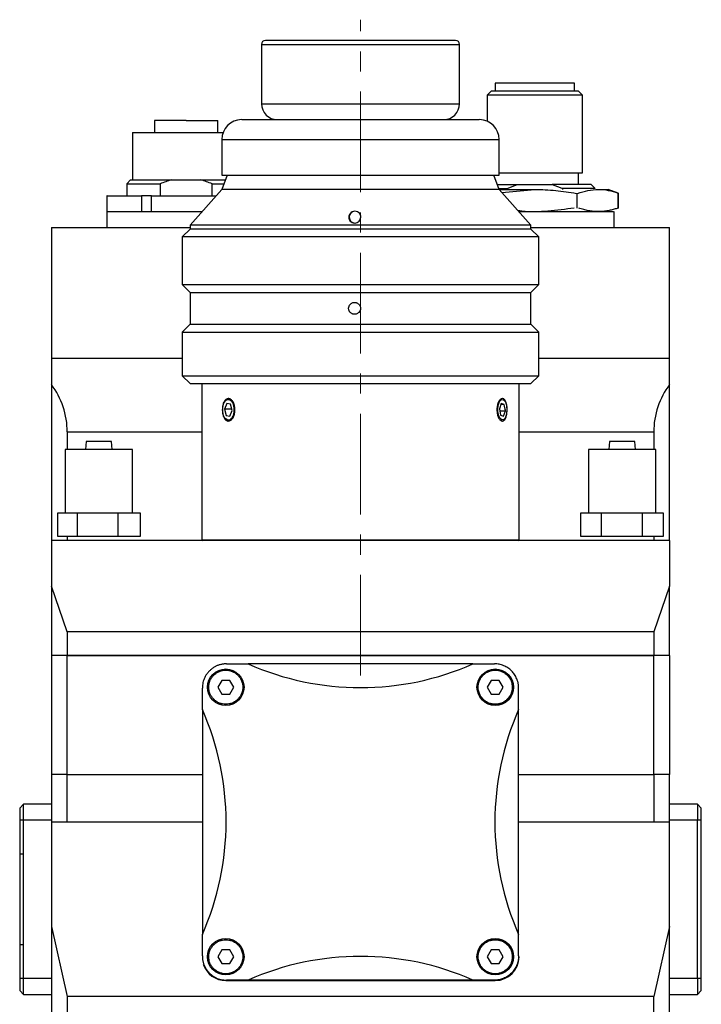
# Model space of a CAD drawing. Header units: inches. Extents: x 3.6 to 38.6, y 1.9 to 33.
# Tile 15 of 19: x 24.3 to 27.7, y 20.8 to 25.7. Entities that reach past the tile are written whole.
import ezdxf

# ---------------------------------------------------------------- set-up
doc = ezdxf.new("R2010")
doc.units = ezdxf.units.IN
doc.header["$MEASUREMENT"] = 0
doc.linetypes.add('CENTERX2', pattern=[0.8, 0.5, -0.1, 0.1, -0.1])

msp = doc.modelspace()

# ---------------------------------------------------------------- linework, layer by layer
at = {"color": 7, "linetype": 'CENTERX2', "lineweight": 18}
msp.add_line((25.9745, 22.445), (25.9745, 25.7022), dxfattribs=at)
at = {"color": 7, "linetype": 'Continuous', "lineweight": 25}
for p, q in [((25.4823, 25.5797), (25.4823, 25.2845)), ((26.4666, 25.2845), (26.4666, 25.5797)), ((26.6437, 25.3868), (26.6437, 25.3474)), ((26.8406, 25.3868), (26.6437, 25.3868)), ((27.0374, 25.3868), (26.8406, 25.3868)), ((27.0374, 25.3474), (27.0374, 25.3868)), ((26.6241, 25.3474), (26.6044, 25.3278)), ((27.0571, 25.3474), (26.6241, 25.3474)), ((27.0768, 25.3278), (27.0571, 25.3474)), ((26.6044, 25.3278), (26.6044, 25.1975)), ((27.0768, 25.3278), (26.6044, 25.3278)), ((27.0768, 24.9419), (27.0768, 25.3278)), ((24.9508, 25.2018), (24.9508, 25.1427)), ((25.1083, 25.2018), (24.9508, 25.2018)), ((25.1083, 25.2018), (25.2658, 25.2018)), ((25.2658, 25.1427), (25.2658, 25.2018)), ((24.8426, 25.1427), (24.8426, 24.9065)), ((24.8426, 25.1427), (25.2921, 25.1427)), ((25.2855, 25.1073), (25.2855, 24.9301)), ((26.6634, 24.9301), (26.6634, 25.1073)), ((26.6634, 24.9419), (27.0768, 24.9419)), ((27.0571, 24.8829), (27.0571, 24.9419)), ((24.8327, 24.9065), (24.813, 24.8868)), ((24.8327, 24.9065), (25.0353, 24.9065)), ((25.0353, 24.9065), (25.1083, 24.9065)), ((25.1083, 24.9065), (25.1813, 24.9065)), ((25.1813, 24.9065), (25.3032, 24.9065)), ((25.312, 24.9301), (25.2855, 24.8593)), ((25.2855, 24.9301), (26.6634, 24.9301)), ((26.6634, 24.8593), (26.6369, 24.9301)), ((24.813, 24.8868), (24.813, 24.8278)), ((24.813, 24.8868), (24.9796, 24.8868)), ((24.9796, 24.8868), (24.9796, 24.8278)), ((25.2855, 24.8593), (25.128, 24.6821)), ((25.237, 24.8868), (25.2958, 24.8868)), ((25.237, 24.8278), (25.237, 24.8868)), ((26.6634, 24.8593), (25.2855, 24.8593)), ((26.6546, 24.8829), (26.7539, 24.8829)), ((26.662, 24.8632), (26.7031, 24.8632)), ((26.8209, 24.6821), (26.6634, 24.8593)), ((26.6634, 24.8593), (26.8406, 24.8593)), ((26.6768, 24.8443), (26.8406, 24.8593)), ((26.7031, 24.8593), (26.7031, 24.8632)), ((26.7539, 24.8829), (26.9273, 24.8829)), ((27.1201, 24.8829), (26.9273, 24.8829)), ((27.1398, 24.8632), (26.9781, 24.8632)), ((26.9781, 24.8632), (26.9781, 24.8593)), ((27.1398, 24.8632), (27.1201, 24.8829)), ((27.156, 24.8593), (27.2048, 24.8593)), ((27.254, 24.8413), (27.2048, 24.8593)), ((24.7146, 24.8278), (24.7146, 24.749)), ((24.7156, 24.8278), (24.7146, 24.8278)), ((24.7156, 24.8278), (24.8873, 24.8278)), ((24.7156, 24.749), (24.7156, 24.8278)), ((24.8873, 24.8278), (24.8873, 24.749)), ((24.9367, 24.8278), (24.8873, 24.8278)), ((24.9367, 24.749), (24.9367, 24.8278)), ((24.9367, 24.8278), (25.2575, 24.8278)), ((27.0508, 24.7669), (27.0508, 24.8413)), ((27.2538, 24.8413), (27.2538, 24.7669)), ((27.254, 24.8413), (27.2538, 24.8413)), ((27.254, 24.7669), (27.254, 24.8413)), ((24.7146, 24.749), (24.7146, 24.6703)), ((24.7146, 24.749), (24.7156, 24.749)), ((24.7146, 24.749), (25.1875, 24.749)), ((24.8873, 24.749), (24.9367, 24.749)), ((26.7614, 24.749), (27.2308, 24.749)), ((27.2343, 24.6703), (27.2343, 24.749)), ((27.2538, 24.7669), (27.254, 24.7669)), ((24.439, 24.6703), (24.439, 24.0188)), ((24.439, 24.6703), (25.128, 24.6703)), ((25.128, 24.6624), (25.0886, 24.623)), ((25.128, 24.6821), (25.128, 24.6624)), ((26.8209, 24.6821), (25.128, 24.6821)), ((26.8209, 24.6624), (25.128, 24.6624)), ((26.8209, 24.6624), (26.8209, 24.6821)), ((26.8209, 24.6703), (27.5099, 24.6703)), ((26.8603, 24.623), (26.8209, 24.6624)), ((27.5099, 24.0188), (27.5099, 24.6703)), ((25.0886, 24.623), (25.0886, 24.3868)), ((26.8603, 24.623), (25.0886, 24.623)), ((26.8603, 24.3868), (26.8603, 24.623)), ((25.0886, 24.3868), (25.128, 24.3474)), ((25.0886, 24.3868), (26.8603, 24.3868)), ((26.8209, 24.3474), (26.8603, 24.3868)), ((25.128, 24.3474), (25.128, 24.19)), ((25.128, 24.3474), (25.9449, 24.3474)), ((25.9449, 24.3474), (26.8209, 24.3474)), ((26.8209, 24.19), (26.8209, 24.3474)), ((25.128, 24.19), (25.0886, 24.1506)), ((25.128, 24.19), (26.8209, 24.19)), ((26.8603, 24.1506), (26.8209, 24.19)), ((25.0886, 24.1506), (25.0886, 23.9341)), ((25.0886, 24.1506), (26.8603, 24.1506)), ((26.8603, 23.9341), (26.8603, 24.1506)), ((24.439, 24.0188), (24.439, 23.8909)), ((27.5099, 23.8909), (27.5099, 24.0188)), ((25.0886, 23.9341), (25.128, 23.8947)), ((25.0886, 23.9341), (26.8603, 23.9341)), ((26.8209, 23.8947), (26.8603, 23.9341)), ((24.439, 23.8909), (24.439, 23.1152)), ((25.128, 23.8947), (25.9745, 23.8947)), ((25.187, 23.8947), (25.187, 23.1191)), ((25.9745, 23.8947), (26.8209, 23.8947)), ((26.7619, 23.1191), (26.7619, 23.8947)), ((27.5099, 23.1152), (27.5099, 23.8909)), ((25.3102, 23.7959), (25.2992, 23.7683)), ((25.2992, 23.7683), (25.3068, 23.7372)), ((25.3348, 23.7683), (25.2992, 23.7683)), ((25.3289, 23.7923), (25.3102, 23.7959)), ((25.3365, 23.7612), (25.3289, 23.7923)), ((25.3402, 23.7959), (25.3444, 23.7959)), ((25.3471, 23.7896), (25.3442, 23.7824)), ((26.6736, 23.7965), (26.6641, 23.7698)), ((26.6641, 23.7698), (26.6697, 23.7381)), ((26.6886, 23.7914), (26.6718, 23.7914)), ((26.6886, 23.7914), (26.6736, 23.7965)), ((26.6905, 23.8091), (26.6886, 23.8116)), ((26.6942, 23.7597), (26.6886, 23.7914)), ((26.6922, 23.7708), (26.6927, 23.7648)), ((25.3068, 23.7372), (25.3255, 23.7337)), ((25.3255, 23.7337), (25.3365, 23.7612)), ((25.3402, 23.7337), (25.3446, 23.7337)), ((25.3504, 23.7612), (25.3458, 23.7612)), ((26.6659, 23.7597), (26.6942, 23.7597)), ((26.6697, 23.7381), (26.6847, 23.7331)), ((26.6847, 23.7331), (26.6942, 23.7597)), ((26.6886, 23.718), (26.6905, 23.7204)), ((24.5178, 23.6546), (24.5178, 23.5679)), ((27.4311, 23.6546), (27.4311, 23.5679)), ((24.6122, 23.6073), (24.609, 23.5679)), ((24.7382, 23.6073), (24.6122, 23.6073)), ((24.7415, 23.5679), (24.7382, 23.6073)), ((27.2107, 23.6073), (27.2074, 23.5679)), ((27.3367, 23.6073), (27.2107, 23.6073)), ((27.3399, 23.5679), (27.3367, 23.6073)), ((24.5079, 23.5679), (24.5079, 23.253)), ((24.8426, 23.5679), (24.5079, 23.5679)), ((24.8426, 23.253), (24.8426, 23.5679)), ((27.1063, 23.5679), (27.1063, 23.253)), ((27.441, 23.5679), (27.1063, 23.5679)), ((27.441, 23.253), (27.441, 23.5679)), ((24.4708, 23.253), (24.5663, 23.253)), ((24.4708, 23.1348), (24.4708, 23.253)), ((24.5663, 23.253), (24.7707, 23.253)), ((24.5663, 23.253), (24.5663, 23.1348)), ((24.7707, 23.1348), (24.7707, 23.253)), ((24.7707, 23.253), (24.8797, 23.253)), ((24.8797, 23.253), (24.8797, 23.1348)), ((27.0691, 23.253), (27.1714, 23.253)), ((27.0691, 23.1348), (27.0691, 23.253)), ((27.1714, 23.1348), (27.1714, 23.253)), ((27.1714, 23.253), (27.3759, 23.253)), ((27.3759, 23.1348), (27.3759, 23.253)), ((27.3759, 23.253), (27.4782, 23.253)), ((27.4782, 23.253), (27.4782, 23.1348)), ((24.5663, 23.1348), (24.4708, 23.1348)), ((24.5178, 23.1348), (24.5178, 23.1152)), ((24.7707, 23.1348), (24.5663, 23.1348)), ((24.8797, 23.1348), (24.7707, 23.1348)), ((27.1714, 23.1348), (27.0691, 23.1348)), ((27.3759, 23.1348), (27.1714, 23.1348)), ((27.4782, 23.1348), (27.3759, 23.1348)), ((27.4311, 23.1348), (27.4311, 23.1152)), ((24.439, 23.1152), (24.439, 22.8888)), ((27.5099, 23.1152), (24.439, 23.1152)), ((25.187, 23.1191), (25.191, 23.1152)), ((25.187, 23.1191), (26.7619, 23.1191)), ((26.7579, 23.1152), (26.7619, 23.1191)), ((27.5099, 23.1152), (27.5099, 22.8888)), ((24.5178, 22.6624), (24.439, 22.8888)), ((24.439, 22.8888), (24.439, 22.5443)), ((27.5099, 22.8888), (27.4311, 22.6624)), ((27.5099, 22.5443), (27.5099, 22.8888)), ((24.5178, 22.6624), (24.5178, 22.5443)), ((27.4311, 22.6624), (24.5178, 22.6624)), ((27.4311, 22.6624), (27.4311, 22.5443)), ((24.5178, 22.5443), (24.439, 22.5443)), ((24.439, 22.5443), (24.439, 21.9537)), ((27.4311, 22.5443), (24.5178, 22.5443)), ((24.5178, 21.9537), (24.5178, 22.5443)), ((24.5178, 22.5443), (27.4311, 22.5443)), ((27.5099, 22.5443), (27.4311, 22.5443)), ((27.4311, 21.9537), (27.4311, 22.5443)), ((27.5099, 22.5443), (27.5099, 21.9537)), ((25.3091, 22.503), (25.4159, 22.503)), ((26.533, 22.503), (26.6398, 22.503)), ((25.2855, 22.4209), (25.2658, 22.3868)), ((25.3248, 22.4209), (25.2855, 22.4209)), ((25.3445, 22.3868), (25.3248, 22.4209)), ((26.6241, 22.4209), (26.6044, 22.3868)), ((26.6634, 22.4209), (26.6241, 22.4209)), ((26.6831, 22.3868), (26.6634, 22.4209)), ((25.189, 22.2761), (25.189, 22.3829)), ((25.2658, 22.3868), (25.2855, 22.3527)), ((25.2855, 22.3527), (25.3248, 22.3527)), ((25.3248, 22.3527), (25.3445, 22.3868)), ((26.6044, 22.3868), (26.6241, 22.3527)), ((26.6241, 22.3527), (26.6634, 22.3527)), ((26.6634, 22.3527), (26.6831, 22.3868)), ((26.7599, 22.2761), (26.7599, 22.3829)), ((24.439, 21.9537), (24.439, 21.7175)), ((24.5178, 21.9537), (24.439, 21.9537)), ((24.5178, 21.7175), (24.5178, 21.9537)), ((27.4311, 21.9537), (27.4311, 21.7175)), ((27.5099, 21.9537), (27.4311, 21.9537)), ((27.5099, 21.7175), (27.5099, 21.9537)), ((24.3012, 21.8061), (24.2815, 21.7864)), ((24.2815, 21.7864), (24.2815, 21.7274)), ((24.439, 21.8061), (24.3012, 21.8061)), ((24.3012, 21.7274), (24.3012, 21.8061)), ((27.6477, 21.8061), (27.5099, 21.8061)), ((27.6674, 21.7864), (27.6477, 21.8061)), ((27.6477, 21.8061), (27.6477, 21.7274)), ((27.6674, 21.7274), (27.6674, 21.7864)), ((24.2815, 21.7274), (24.3012, 21.7274)), ((24.2815, 21.7274), (24.2815, 20.94)), ((24.3012, 21.7274), (24.439, 21.7274)), ((24.3012, 20.94), (24.3012, 21.7274)), ((24.439, 21.7175), (24.439, 21.1978)), ((24.439, 21.7175), (24.5178, 21.7175)), ((24.5178, 21.7175), (25.187, 21.7175)), ((26.7619, 21.7175), (27.4311, 21.7175)), ((27.4311, 21.7175), (27.5099, 21.7175)), ((27.5099, 21.7274), (27.6477, 21.7274)), ((27.5099, 21.1978), (27.5099, 21.7175)), ((27.6477, 21.7274), (27.6674, 21.7274)), ((27.6477, 20.94), (27.6477, 21.7274)), ((27.6674, 20.94), (27.6674, 21.7274)), ((24.2815, 21.56), (24.3012, 21.56)), ((24.439, 21.1978), (24.5178, 20.8514)), ((24.439, 21.1978), (24.439, 20.7726)), ((27.5099, 21.1978), (27.4311, 20.8514)), ((27.5099, 20.7726), (27.5099, 21.1978)), ((25.189, 21.0522), (25.189, 21.1589)), ((26.7599, 21.0522), (26.7599, 21.1589)), ((24.3012, 21.1073), (24.2815, 21.1073)), ((25.2855, 21.0823), (25.2658, 21.0482)), ((25.3248, 21.0823), (25.2855, 21.0823)), ((25.3445, 21.0482), (25.3248, 21.0823)), ((26.6241, 21.0823), (26.6044, 21.0482)), ((26.6634, 21.0823), (26.6241, 21.0823)), ((26.6831, 21.0482), (26.6634, 21.0823)), ((25.2658, 21.0482), (25.2855, 21.0141)), ((25.3248, 21.0141), (25.3445, 21.0482)), ((26.6044, 21.0482), (26.6241, 21.0141)), ((26.6634, 21.0141), (26.6831, 21.0482)), ((25.2855, 21.0141), (25.3248, 21.0141)), ((26.6241, 21.0141), (26.6634, 21.0141)), ((24.2815, 20.94), (24.2815, 20.8809)), ((24.3012, 20.94), (24.2815, 20.94)), ((24.3012, 20.8612), (24.3012, 20.94)), ((24.439, 20.94), (24.3012, 20.94)), ((25.3052, 20.9301), (26.6437, 20.9301)), ((25.4159, 20.9321), (25.3091, 20.9321)), ((26.6398, 20.9321), (26.533, 20.9321)), ((27.6477, 20.94), (27.5099, 20.94)), ((27.6674, 20.94), (27.6477, 20.94)), ((27.6477, 20.94), (27.6477, 20.8612)), ((27.6674, 20.8809), (27.6674, 20.94)), ((24.2815, 20.8809), (24.3012, 20.8612)), ((24.3012, 20.8612), (24.439, 20.8612)), ((27.4311, 20.8514), (24.5178, 20.8514)), ((24.5178, 20.8514), (24.5178, 20.7726)), ((27.4311, 20.7726), (27.4311, 20.8514)), ((27.5099, 20.8612), (27.6477, 20.8612)), ((27.6477, 20.8612), (27.6674, 20.8809))]:
    msp.add_line(p, q, dxfattribs=at)
at = {"color": 8, "linetype": 'Continuous', "lineweight": 25}
for p, q in [((25.4823, 25.5797), (26.4666, 25.5797)), ((25.4823, 25.2845), (26.4666, 25.2845)), ((25.2855, 25.1073), (25.9504, 25.1073)), ((25.9504, 25.1073), (26.6634, 25.1073)), ((25.0886, 24.0188), (24.439, 24.0188)), ((27.5099, 24.0188), (26.8603, 24.0188)), ((26.6566, 23.7724), (26.6527, 23.7728)), ((24.5178, 23.6546), (25.187, 23.6546)), ((26.7619, 23.6546), (27.4311, 23.6546)), ((24.5178, 21.9537), (25.189, 21.9537)), ((26.7599, 21.9537), (27.4311, 21.9537))]:
    msp.add_line(p, q, dxfattribs=at)
at = {"color": 7, "linetype": 'Continuous', "lineweight": 25, "flags": 128}
for points in [[(26.6566, 23.7724), (26.6596, 23.7911), (26.6656, 23.8059), (26.6736, 23.8144), (26.6825, 23.8153), (26.6909, 23.8086), (26.6975, 23.7952), (26.7013, 23.7771), (26.7017, 23.7572)], [(25.3441, 23.7821), (25.347, 23.7877), (25.3475, 23.7883)], [(26.7017, 23.7572), (26.6987, 23.7384), (26.6927, 23.7236), (26.6846, 23.7151), (26.6757, 23.7142), (26.6674, 23.721), (26.6608, 23.7344), (26.657, 23.7524), (26.6566, 23.7724)]]:
    msp.add_lwpolyline(points, dxfattribs=at)
at = {"color": 7, "linetype": 'Continuous', "lineweight": 25}
for centre, radius in [((25.3052, 22.3868), 0.0906), ((26.6437, 22.3868), 0.0906), ((26.6437, 22.3868), 0.0886), ((25.3052, 21.0482), 0.0906), ((26.6437, 21.0482), 0.0906), ((26.6437, 21.0482), 0.0886)]:
    msp.add_circle(centre, radius, dxfattribs=at)
for centre, radius, start, end in [((25.502, 25.5797), 0.0197, 90, 180), ((26.4469, 25.5797), 0.0197, 0, 90), ((25.5611, 25.2845), 0.0787, 180, 270), ((26.3878, 25.2845), 0.0787, 270, 0), ((25.3839, 25.1073), 0.0984, 90, 180), ((26.565, 25.1073), 0.0984, 0, 90), ((25.9477, 24.7215), 0.0295, 92.2318, 269.9712), ((24.1241, 23.6546), 0.3937, 0, 36.8699), ((27.8248, 23.6546), 0.3937, 143.1301, 180), ((25.9745, 23.7648), 1.3799, 246.1218, 293.8782), ((23.9272, 21.7175), 1.3799, 336.1218, 23.8782), ((28.0217, 21.7175), 1.3799, 156.1218, 203.8782), ((25.9745, 19.6703), 1.3799, 66.1218, 113.8782), ((26.6437, 21.0482), 0.1181, 270, 0), ((25.3052, 21.0482), 0.1181, 198.693, 270)]:
    msp.add_arc(centre, radius, start, end, dxfattribs=at)
for points, knots in [([(25.958, 25.5994), (25.9292, 25.5994), (25.87, 25.5994), (25.7829, 25.5994), (25.6998, 25.5994), (25.6265, 25.5994), (25.5677, 25.5994), (25.5272, 25.5994), (25.5049, 25.5994), (25.5037, 25.5994), (25.5032, 25.5994)], [0, 0, 0, 0, 0.119161, 0.24546, 0.377009, 0.51135, 0.645691, 0.77724, 0.903539, 1, 1, 1, 1]), ([(26.4457, 25.5994), (26.4461, 25.5994), (26.4484, 25.5994), (26.4372, 25.5994), (26.41, 25.5994), (26.3628, 25.5994), (26.299, 25.5994), (26.2213, 25.5994), (26.1352, 25.5994), (26.0462, 25.5994), (25.9868, 25.5994), (25.958, 25.5994)], [0, 0, 0, 0, 0.021714, 0.1357, 0.256514, 0.38235, 0.510857, 0.639364, 0.7652, 0.886014, 1, 1, 1, 1]), ([(25.3854, 25.2057), (25.3861, 25.2057), (25.3876, 25.2057), (25.4154, 25.2057), (25.466, 25.2057), (25.5395, 25.2057), (25.6162, 25.2057), (25.6842, 25.2057), (25.754, 25.2057), (25.8439, 25.2057), (25.9179, 25.2057), (25.9538, 25.2057)], [0, 0, 0, 0, 0.096445, 0.222722, 0.354249, 0.488568, 0.622886, 0.688722, 0.754582, 0.880859, 1, 1, 1, 1]), ([(25.9538, 25.2057), (25.9899, 25.2057), (26.0642, 25.2057), (26.1753, 25.2057), (26.283, 25.2057), (26.3801, 25.2057), (26.4469, 25.2057), (26.4899, 25.2057), (26.5248, 25.2057), (26.5528, 25.2057), (26.5669, 25.2057), (26.564, 25.2057), (26.5635, 25.2057)], [0, 0, 0, 0, 0.113968, 0.234762, 0.360578, 0.489064, 0.61755, 0.680528, 0.743528, 0.864322, 0.978289, 1, 1, 1, 1]), ([(26.8406, 24.8593), (26.8753, 24.8593), (26.9098, 24.8574), (26.9785, 24.8506), (27.0127, 24.8456), (27.0468, 24.8395)], [0, 0, 0, 0, 0.5, 0.5, 1, 1, 1, 1]), ([(27.0528, 24.8395), (27.0699, 24.8456), (27.087, 24.8506), (27.1214, 24.8574), (27.1386, 24.8593), (27.156, 24.8593)], [0, 0, 0, 0, 0.5, 0.5, 1, 1, 1, 1]), ([(27.156, 24.8593), (27.1724, 24.8593), (27.1888, 24.8576), (27.2214, 24.8514), (27.2376, 24.8469), (27.2538, 24.8413)], [0, 0, 0, 0, 0.5, 0.5, 1, 1, 1, 1]), ([(25.9757, 24.7215), (25.9756, 24.7181), (25.9749, 24.7147), (25.9723, 24.7082), (25.9705, 24.7051), (25.9654, 24.6994), (25.9622, 24.6969), (25.9545, 24.6931), (25.9501, 24.692), (25.9409, 24.6919), (25.9364, 24.693), (25.9289, 24.6966), (25.9258, 24.6991), (25.9186, 24.7075), (25.9165, 24.7143), (25.9167, 24.7245), (25.9173, 24.7278), (25.9198, 24.7345), (25.9217, 24.7376), (25.9267, 24.7434), (25.93, 24.746), (25.9377, 24.7498), (25.9422, 24.7509), (25.9514, 24.751), (25.9558, 24.75), (25.9634, 24.7463), (25.9665, 24.7438), (25.9738, 24.7351), (25.9759, 24.7283), (25.9757, 24.7215)], [0, 0, 0, 0, 0.0625, 0.0625, 0.125, 0.125, 0.1875, 0.1875, 0.25, 0.25, 0.3125, 0.3125, 0.375, 0.375, 0.5, 0.5, 0.5625, 0.5625, 0.625, 0.625, 0.6875, 0.6875, 0.75, 0.75, 0.8125, 0.8125, 0.875, 0.875, 1, 1, 1, 1]), ([(27.0362, 24.7669), (26.9927, 24.7608), (26.9063, 24.7487), (26.8124, 24.7463), (26.7636, 24.7525), (26.7576, 24.7533)], [0, 0, 0, 0, 0.471895, 0.935694, 1, 1, 1, 1]), ([(27.2538, 24.7669), (27.2504, 24.7658), (27.2437, 24.7635), (27.2338, 24.7606), (27.224, 24.7579), (27.2144, 24.7556), (27.1998, 24.7526), (27.1804, 24.7498), (27.156, 24.7486), (27.1316, 24.7498), (27.1073, 24.7533), (27.0827, 24.759), (27.0665, 24.7642), (27.0582, 24.7669)], [0, 0, 0, 0, 0.052249, 0.10346, 0.153646, 0.202816, 0.250984, 0.376692, 0.500006, 0.623266, 0.749028, 0.871295, 1, 1, 1, 1]), ([(25.9154, 24.2687), (25.9154, 24.2687), (25.9154, 24.2726), (25.917, 24.2803), (25.9224, 24.2885), (25.9284, 24.2934), (25.9336, 24.2961), (25.9391, 24.2979), (25.943, 24.2981), (25.9449, 24.2982)], [0, 0, 0, 0, 0.000551, 0.25009, 0.499415, 0.623594, 0.749724, 0.875814, 1, 1, 1, 1]), ([(25.9449, 24.2392), (25.9439, 24.2392), (25.942, 24.2393), (25.9391, 24.2397), (25.9363, 24.2404), (25.9327, 24.2417), (25.9284, 24.244), (25.9239, 24.2477), (25.9202, 24.2522), (25.9175, 24.2573), (25.9157, 24.2629), (25.9155, 24.2668), (25.9154, 24.2687)], [0, 0, 0, 0, 0.062905, 0.125205, 0.187511, 0.250436, 0.375365, 0.500338, 0.624362, 0.74976, 0.875414, 1, 1, 1, 1]), ([(25.9449, 24.2982), (25.9459, 24.2982), (25.9478, 24.2982), (25.9507, 24.2977), (25.9535, 24.297), (25.9571, 24.2957), (25.9614, 24.2934), (25.9659, 24.2897), (25.9696, 24.2852), (25.9723, 24.2801), (25.9741, 24.2745), (25.9743, 24.2706), (25.9744, 24.2687)], [0, 0, 0, 0, 0.062841, 0.125078, 0.187321, 0.250182, 0.375207, 0.500276, 0.625331, 0.750412, 0.875093, 1, 1, 1, 1]), ([(25.9744, 24.2687), (25.9744, 24.2687), (25.9744, 24.2649), (25.9728, 24.2571), (25.9674, 24.2489), (25.9614, 24.244), (25.9563, 24.2413), (25.9507, 24.2395), (25.9468, 24.2393), (25.9449, 24.2392)], [0, 0, 0, 0, 0.000315, 0.249497, 0.498597, 0.623879, 0.749198, 0.874592, 1, 1, 1, 1]), ([(25.2883, 23.7648), (25.2883, 23.7686), (25.2885, 23.7722), (25.2892, 23.7794), (25.2898, 23.783), (25.2912, 23.7898), (25.2921, 23.793), (25.2941, 23.7991), (25.2953, 23.802), (25.2994, 23.8097), (25.3026, 23.8138), (25.3098, 23.8194), (25.3138, 23.8208), (25.3199, 23.8208), (25.322, 23.8205), (25.326, 23.819), (25.328, 23.818), (25.3339, 23.8138), (25.3376, 23.8097), (25.3439, 23.7993), (25.3464, 23.7931), (25.3499, 23.7795), (25.3508, 23.7722), (25.3508, 23.761), (25.3505, 23.7573), (25.3497, 23.7501), (25.349, 23.7466), (25.3472, 23.7398), (25.3462, 23.7365), (25.3437, 23.7304), (25.3423, 23.7276), (25.3376, 23.7198), (25.3339, 23.7157), (25.3261, 23.7102), (25.3219, 23.7087), (25.3158, 23.7087), (25.3138, 23.7091), (25.3099, 23.7105), (25.308, 23.7116), (25.3026, 23.7157), (25.2993, 23.7198), (25.294, 23.7303), (25.2919, 23.7364), (25.289, 23.7501), (25.2883, 23.7574), (25.2883, 23.7648)], [0, 0, 0, 0, 0.03125, 0.03125, 0.0625, 0.0625, 0.09375, 0.09375, 0.125, 0.125, 0.1875, 0.1875, 0.25, 0.25, 0.28125, 0.28125, 0.3125, 0.3125, 0.375, 0.375, 0.4375, 0.4375, 0.5, 0.5, 0.53125, 0.53125, 0.5625, 0.5625, 0.59375, 0.59375, 0.625, 0.625, 0.6875, 0.6875, 0.75, 0.75, 0.78125, 0.78125, 0.8125, 0.8125, 0.875, 0.875, 0.9375, 0.9375, 1, 1, 1, 1]), ([(25.2898, 23.7701), (25.2899, 23.7714), (25.29, 23.774), (25.2905, 23.7777), (25.2911, 23.7814), (25.2919, 23.785), (25.2933, 23.7905), (25.2959, 23.7974), (25.3, 23.8048), (25.3048, 23.8106), (25.3117, 23.8154), (25.3209, 23.8169), (25.3297, 23.812), (25.3359, 23.8046), (25.3399, 23.7972), (25.3431, 23.7884), (25.345, 23.7798), (25.3458, 23.7722), (25.3462, 23.7658), (25.346, 23.7615), (25.3459, 23.7594)], [0, 0, 0, 0, 0.024168, 0.048139, 0.072052, 0.096044, 0.120253, 0.185239, 0.250357, 0.315344, 0.380462, 0.500024, 0.619586, 0.684572, 0.74969, 0.814677, 0.879795, 0.919942, 0.959796, 1, 1, 1, 1]), ([(26.7026, 23.7648), (26.7026, 23.761), (26.7024, 23.7574), (26.7019, 23.7502), (26.7014, 23.7466), (26.7003, 23.7398), (26.6996, 23.7366), (26.698, 23.7305), (26.6971, 23.7276), (26.6939, 23.7199), (26.6914, 23.7157), (26.6856, 23.7102), (26.6824, 23.7087), (26.6775, 23.7087), (26.6758, 23.7091), (26.6725, 23.7105), (26.6709, 23.7115), (26.666, 23.7157), (26.663, 23.7198), (26.6578, 23.7302), (26.6557, 23.7364), (26.6528, 23.75), (26.6521, 23.7573), (26.6521, 23.7685), (26.6522, 23.7722), (26.653, 23.7793), (26.6535, 23.7829), (26.655, 23.7897), (26.6559, 23.793), (26.6579, 23.7991), (26.6591, 23.8019), (26.663, 23.8097), (26.666, 23.8138), (26.6724, 23.8194), (26.6758, 23.8208), (26.6807, 23.8208), (26.6824, 23.8205), (26.6855, 23.8191), (26.687, 23.818), (26.6899, 23.8152), (26.6913, 23.8135), (26.6938, 23.8094), (26.695, 23.8071), (26.6981, 23.7993), (26.6998, 23.7932), (26.702, 23.7795), (26.7026, 23.7722), (26.7026, 23.7648)], [0, 0, 0, 0, 0.03125, 0.03125, 0.0625, 0.0625, 0.09375, 0.09375, 0.125, 0.125, 0.1875, 0.1875, 0.25, 0.25, 0.28125, 0.28125, 0.3125, 0.3125, 0.375, 0.375, 0.4375, 0.4375, 0.5, 0.5, 0.53125, 0.53125, 0.5625, 0.5625, 0.59375, 0.59375, 0.625, 0.625, 0.6875, 0.6875, 0.75, 0.75, 0.78125, 0.78125, 0.8125, 0.8125, 0.84375, 0.84375, 0.875, 0.875, 0.9375, 0.9375, 1, 1, 1, 1]), ([(25.3459, 23.7594), (25.3458, 23.7581), (25.3456, 23.7556), (25.3452, 23.7518), (25.3446, 23.7481), (25.3438, 23.7445), (25.3424, 23.7391), (25.3398, 23.7321), (25.3357, 23.7247), (25.3309, 23.719), (25.324, 23.7141), (25.3148, 23.7127), (25.306, 23.7175), (25.2998, 23.7249), (25.2958, 23.7324), (25.2926, 23.7412), (25.2907, 23.7497), (25.2898, 23.7573), (25.2895, 23.7637), (25.2897, 23.768), (25.2898, 23.7701)], [0, 0, 0, 0, 0.024168, 0.048139, 0.072052, 0.096044, 0.120253, 0.185239, 0.250357, 0.315344, 0.380462, 0.500024, 0.619586, 0.684572, 0.74969, 0.814677, 0.879795, 0.919942, 0.959796, 1, 1, 1, 1]), ([(25.3239, 23.8139), (25.3239, 23.814), (25.3274, 23.8152), (25.3346, 23.8115), (25.3402, 23.8044), (25.3427, 23.8011)], [0, 0, 0, 0, 0.0066486, 0.5417427, 1, 1, 1, 1]), ([(25.3427, 23.7285), (25.3401, 23.7249), (25.3354, 23.7183), (25.3296, 23.7171), (25.327, 23.7166)], [0, 0, 0, 0, 0.543121, 1, 1, 1, 1]), ([(27.4331, 23.1152), (27.431, 23.1152), (27.4277, 23.1152), (27.4078, 23.1152), (27.3872, 23.1152), (27.3617, 23.1152), (27.3246, 23.1152), (27.2937, 23.1152), (27.2737, 23.1152)], [0, 0, 0, 0, 0.239392, 0.368307, 0.499957, 0.631608, 0.760523, 1, 1, 1, 1]), ([(25.3091, 22.503), (25.3066, 22.5029), (25.3016, 22.5028), (25.2942, 22.5022), (25.2869, 22.5012), (25.2799, 22.4997), (25.273, 22.4978), (25.2663, 22.4955), (25.2597, 22.4928), (25.2534, 22.4897), (25.2472, 22.4862), (25.2411, 22.4822), (25.2353, 22.4778), (25.2296, 22.473), (25.2226, 22.4664), (25.2148, 22.4577), (25.2068, 22.4467), (25.2003, 22.4351), (25.1952, 22.4229), (25.1916, 22.4101), (25.1894, 22.3967), (25.1892, 22.3875), (25.189, 22.3829)], [0, 0, 0, 0, 0.04006, 0.079334, 0.117953, 0.156055, 0.193784, 0.231288, 0.268719, 0.306227, 0.343963, 0.382077, 0.42071, 0.460003, 0.500085, 0.573833, 0.645255, 0.715247, 0.784761, 0.854766, 0.926214, 1, 1, 1, 1]), ([(26.533, 22.503), (26.5237, 22.503), (26.5052, 22.503), (26.4775, 22.503), (26.4498, 22.503), (26.4223, 22.503), (26.3948, 22.503), (26.3675, 22.503), (26.3402, 22.503), (26.313, 22.503), (26.2857, 22.503), (26.2442, 22.503), (26.1883, 22.503), (26.1174, 22.503), (26.0461, 22.503), (25.9741, 22.503), (25.9021, 22.503), (25.8304, 22.503), (25.7593, 22.503), (25.6973, 22.503), (25.6438, 22.503), (25.5986, 22.503), (25.5532, 22.503), (25.5076, 22.503), (25.4617, 22.503), (25.4312, 22.503), (25.4159, 22.503)], [0, 0, 0, 0, 0.026142, 0.051995, 0.077578, 0.10291, 0.128011, 0.152903, 0.177608, 0.202147, 0.226545, 0.250827, 0.313345, 0.375113, 0.437765, 0.500151, 0.56291, 0.625942, 0.687785, 0.750383, 0.790723, 0.831432, 0.872616, 0.914376, 0.956808, 1, 1, 1, 1]), ([(26.7599, 22.3829), (26.7598, 22.3851), (26.7598, 22.3897), (26.7592, 22.3964), (26.7583, 22.403), (26.757, 22.4096), (26.7553, 22.4161), (26.7532, 22.4225), (26.7488, 22.4341), (26.7403, 22.45), (26.7253, 22.4683), (26.707, 22.4834), (26.6895, 22.4927), (26.6747, 22.498), (26.6633, 22.5009), (26.6516, 22.5026), (26.6438, 22.5029), (26.6398, 22.503)], [0, 0, 0, 0, 0.036008, 0.071738, 0.107304, 0.142819, 0.178398, 0.214154, 0.2502, 0.375037, 0.500032, 0.624868, 0.749864, 0.812674, 0.874892, 0.93713, 1, 1, 1, 1]), ([(25.2205, 22.3868), (25.2205, 22.3886), (25.2206, 22.3922), (25.2211, 22.3975), (25.2219, 22.4027), (25.2231, 22.4079), (25.2246, 22.413), (25.2278, 22.4217), (25.2339, 22.4336), (25.2449, 22.4471), (25.2583, 22.4581), (25.2734, 22.4658), (25.2892, 22.4705), (25.3052, 22.472), (25.3211, 22.4705), (25.3369, 22.4659), (25.352, 22.4581), (25.3654, 22.4471), (25.3764, 22.4336), (25.3834, 22.4202), (25.3874, 22.4079), (25.3894, 22.3975), (25.3897, 22.3904), (25.3898, 22.3868)], [0, 0, 0, 0, 0.020144, 0.040133, 0.060046, 0.079963, 0.099965, 0.120131, 0.185072, 0.250093, 0.315035, 0.380056, 0.440003, 0.500029, 0.559976, 0.620002, 0.684943, 0.749964, 0.814906, 0.879927, 0.920041, 0.959851, 1, 1, 1, 1]), ([(26.5591, 22.3868), (26.5591, 22.3886), (26.5592, 22.3922), (26.5597, 22.3975), (26.5605, 22.4027), (26.5617, 22.4079), (26.5632, 22.413), (26.5663, 22.4217), (26.5725, 22.4336), (26.5835, 22.4471), (26.5969, 22.4581), (26.612, 22.4658), (26.6278, 22.4705), (26.6437, 22.472), (26.6597, 22.4705), (26.6755, 22.4659), (26.6906, 22.4581), (26.704, 22.4471), (26.715, 22.4336), (26.722, 22.4202), (26.7259, 22.4079), (26.728, 22.3975), (26.7283, 22.3904), (26.7284, 22.3868)], [0, 0, 0, 0, 0.0201441, 0.040133, 0.060046, 0.0799634, 0.0999653, 0.1201307, 0.1850723, 0.2500932, 0.3150348, 0.3800558, 0.440003, 0.5000288, 0.559976, 0.6200018, 0.6849434, 0.7499643, 0.8149059, 0.8799269, 0.9200411, 0.9598515, 1, 1, 1, 1]), ([(25.3898, 22.3868), (25.3898, 22.385), (25.3897, 22.3815), (25.3892, 22.3762), (25.3884, 22.3709), (25.3872, 22.3658), (25.3857, 22.3607), (25.3826, 22.3519), (25.3764, 22.34), (25.3654, 22.3266), (25.352, 22.3155), (25.3369, 22.3078), (25.3211, 22.3032), (25.3052, 22.3017), (25.2892, 22.3032), (25.2734, 22.3078), (25.2583, 22.3155), (25.2449, 22.3266), (25.2339, 22.34), (25.2269, 22.3535), (25.223, 22.3657), (25.2209, 22.3762), (25.2206, 22.3833), (25.2205, 22.3868)], [0, 0, 0, 0, 0.020144, 0.040133, 0.060046, 0.079963, 0.099965, 0.120131, 0.185072, 0.250093, 0.315035, 0.380056, 0.440003, 0.500029, 0.559976, 0.620002, 0.684943, 0.749964, 0.814906, 0.879927, 0.920041, 0.959851, 1, 1, 1, 1]), ([(26.7284, 22.3868), (26.7284, 22.385), (26.7283, 22.3815), (26.7278, 22.3762), (26.727, 22.3709), (26.7258, 22.3658), (26.7243, 22.3607), (26.7212, 22.3519), (26.715, 22.34), (26.704, 22.3266), (26.6906, 22.3155), (26.6755, 22.3078), (26.6597, 22.3032), (26.6437, 22.3017), (26.6278, 22.3032), (26.612, 22.3078), (26.5969, 22.3155), (26.5835, 22.3266), (26.5725, 22.34), (26.5655, 22.3535), (26.5615, 22.3657), (26.5595, 22.3762), (26.5592, 22.3833), (26.5591, 22.3868)], [0, 0, 0, 0, 0.020144, 0.040133, 0.060046, 0.079963, 0.099965, 0.120131, 0.185072, 0.250093, 0.315035, 0.380056, 0.440003, 0.500029, 0.559976, 0.620002, 0.684943, 0.749964, 0.814906, 0.879927, 0.920041, 0.959851, 1, 1, 1, 1]), ([(25.189, 22.2761), (25.189, 22.2669), (25.189, 22.2485), (25.189, 22.2208), (25.189, 22.1933), (25.189, 22.1659), (25.189, 22.1386), (25.189, 22.1114), (25.189, 22.0842), (25.189, 22.0571), (25.189, 22.03), (25.189, 21.9886), (25.189, 21.9326), (25.1891, 21.8614), (25.189, 21.7897), (25.189, 21.7178), (25.189, 21.6459), (25.189, 21.5746), (25.189, 21.5036), (25.189, 21.4416), (25.189, 21.388), (25.189, 21.3425), (25.189, 21.297), (25.189, 21.2512), (25.189, 21.205), (25.189, 21.1744), (25.189, 21.1589)], [0, 0, 0, 0, 0.026011, 0.051737, 0.077195, 0.102405, 0.127386, 0.15216, 0.176748, 0.201172, 0.225456, 0.249623, 0.312253, 0.374317, 0.437318, 0.499854, 0.562206, 0.624891, 0.686686, 0.749178, 0.789709, 0.83061, 0.87199, 0.913952, 0.956592, 1, 1, 1, 1]), ([(26.7599, 21.1589), (26.7599, 21.1682), (26.7599, 21.1866), (26.7599, 21.2142), (26.7599, 21.2418), (26.7599, 21.2692), (26.7599, 21.2965), (26.7599, 21.3237), (26.7599, 21.3508), (26.7599, 21.3779), (26.7599, 21.405), (26.7599, 21.4465), (26.7599, 21.5025), (26.7599, 21.5737), (26.7599, 21.6453), (26.7599, 21.7173), (26.7599, 21.7891), (26.7599, 21.8605), (26.7599, 21.9314), (26.7599, 21.9934), (26.7599, 22.0471), (26.7599, 22.0925), (26.7599, 22.1381), (26.7599, 22.1839), (26.7599, 22.23), (26.7599, 22.2607), (26.7599, 22.2761)], [0, 0, 0, 0, 0.026011, 0.051737, 0.077195, 0.102405, 0.127386, 0.15216, 0.176748, 0.201172, 0.225456, 0.249623, 0.312253, 0.374317, 0.437318, 0.499854, 0.562206, 0.624891, 0.686686, 0.749178, 0.789709, 0.83061, 0.87199, 0.913952, 0.956592, 1, 1, 1, 1]), ([(25.2205, 21.0482), (25.2205, 21.05), (25.2206, 21.0536), (25.2211, 21.0589), (25.2219, 21.0641), (25.2231, 21.0693), (25.2246, 21.0744), (25.2278, 21.0831), (25.2339, 21.0951), (25.2449, 21.1085), (25.2583, 21.1195), (25.2734, 21.1273), (25.2892, 21.1319), (25.3052, 21.1334), (25.3211, 21.1319), (25.3369, 21.1273), (25.352, 21.1195), (25.3654, 21.1085), (25.3764, 21.0951), (25.3834, 21.0816), (25.3874, 21.0693), (25.3894, 21.0589), (25.3897, 21.0518), (25.3898, 21.0482)], [0, 0, 0, 0, 0.0201441, 0.040133, 0.060046, 0.0799634, 0.0999653, 0.1201307, 0.1850723, 0.2500932, 0.3150348, 0.3800558, 0.440003, 0.5000288, 0.559976, 0.6200018, 0.6849434, 0.7499643, 0.8149059, 0.8799269, 0.9200411, 0.9598515, 1, 1, 1, 1]), ([(26.5591, 21.0482), (26.5591, 21.05), (26.5592, 21.0536), (26.5597, 21.0589), (26.5605, 21.0641), (26.5617, 21.0693), (26.5632, 21.0744), (26.5663, 21.0831), (26.5725, 21.0951), (26.5835, 21.1085), (26.5969, 21.1195), (26.612, 21.1273), (26.6278, 21.1319), (26.6437, 21.1334), (26.6597, 21.1319), (26.6755, 21.1273), (26.6906, 21.1195), (26.704, 21.1085), (26.715, 21.0951), (26.722, 21.0816), (26.7259, 21.0693), (26.728, 21.0589), (26.7283, 21.0518), (26.7284, 21.0482)], [0, 0, 0, 0, 0.0201441, 0.040133, 0.060046, 0.0799634, 0.0999653, 0.1201307, 0.1850723, 0.2500932, 0.3150348, 0.3800558, 0.440003, 0.5000288, 0.559976, 0.6200018, 0.6849434, 0.7499643, 0.8149059, 0.8799269, 0.9200411, 0.9598515, 1, 1, 1, 1]), ([(25.189, 21.0522), (25.1891, 21.0496), (25.1891, 21.0447), (25.1898, 21.0372), (25.1908, 21.03), (25.1923, 21.023), (25.1941, 21.0161), (25.1964, 21.0093), (25.1991, 21.0028), (25.2023, 20.9964), (25.2058, 20.9902), (25.2098, 20.9842), (25.2142, 20.9784), (25.219, 20.9727), (25.2256, 20.9657), (25.2343, 20.9578), (25.2453, 20.9499), (25.2569, 20.9434), (25.2691, 20.9383), (25.2819, 20.9347), (25.2953, 20.9325), (25.3044, 20.9322), (25.3091, 20.9321)], [0, 0, 0, 0, 0.04006, 0.079334, 0.117953, 0.156055, 0.193784, 0.231288, 0.268719, 0.306227, 0.343963, 0.382077, 0.42071, 0.460003, 0.500085, 0.573833, 0.645255, 0.715247, 0.784761, 0.854766, 0.926214, 1, 1, 1, 1]), ([(25.3898, 21.0482), (25.3898, 21.0465), (25.3897, 21.0429), (25.3892, 21.0376), (25.3884, 21.0324), (25.3872, 21.0272), (25.3857, 21.0221), (25.3826, 21.0133), (25.3764, 21.0014), (25.3654, 20.988), (25.352, 20.977), (25.3369, 20.9692), (25.3211, 20.9646), (25.3052, 20.9631), (25.2892, 20.9646), (25.2734, 20.9692), (25.2583, 20.977), (25.2449, 20.988), (25.2339, 21.0014), (25.2269, 21.0149), (25.223, 21.0271), (25.2209, 21.0376), (25.2206, 21.0447), (25.2205, 21.0482)], [0, 0, 0, 0, 0.020144, 0.040133, 0.060046, 0.079963, 0.099965, 0.120131, 0.185072, 0.250093, 0.315035, 0.380056, 0.440003, 0.500029, 0.559976, 0.620002, 0.684943, 0.749964, 0.814906, 0.879927, 0.920041, 0.959851, 1, 1, 1, 1]), ([(26.7284, 21.0482), (26.7284, 21.0465), (26.7283, 21.0429), (26.7278, 21.0376), (26.727, 21.0324), (26.7258, 21.0272), (26.7243, 21.0221), (26.7212, 21.0133), (26.715, 21.0014), (26.704, 20.988), (26.6906, 20.977), (26.6755, 20.9692), (26.6597, 20.9646), (26.6437, 20.9631), (26.6278, 20.9646), (26.612, 20.9692), (26.5969, 20.977), (26.5835, 20.988), (26.5725, 21.0014), (26.5655, 21.0149), (26.5615, 21.0271), (26.5595, 21.0376), (26.5592, 21.0447), (26.5591, 21.0482)], [0, 0, 0, 0, 0.020144, 0.040133, 0.060046, 0.079963, 0.099965, 0.120131, 0.185072, 0.250093, 0.315035, 0.380056, 0.440003, 0.500029, 0.559976, 0.620002, 0.684943, 0.749964, 0.814906, 0.879927, 0.920041, 0.959851, 1, 1, 1, 1]), ([(26.7599, 21.0522), (26.7599, 21.05), (26.7598, 21.0457), (26.7593, 21.0392), (26.7584, 21.0328), (26.7572, 21.0265), (26.7556, 21.0203), (26.7537, 21.0141), (26.7495, 21.0023), (26.7409, 20.9858), (26.7253, 20.9667), (26.7062, 20.9511), (26.6882, 20.9418), (26.6733, 20.9367), (26.6623, 20.934), (26.6511, 20.9324), (26.6436, 20.9322), (26.6398, 20.9321)], [0, 0, 0, 0, 0.034551, 0.068855, 0.103013, 0.137125, 0.171292, 0.205614, 0.240191, 0.370054, 0.500029, 0.629891, 0.759866, 0.820149, 0.879906, 0.939676, 1, 1, 1, 1]), ([(25.9745, 20.9321), (25.9676, 20.9321), (25.9539, 20.9321), (25.9334, 20.9321), (25.9129, 20.9321), (25.8924, 20.9321), (25.8719, 20.9321), (25.8513, 20.9321), (25.814, 20.9321), (25.76, 20.9321), (25.698, 20.9321), (25.6444, 20.9321), (25.5991, 20.9321), (25.5536, 20.9321), (25.5079, 20.9321), (25.4619, 20.9321), (25.4313, 20.9321), (25.4159, 20.9321)], [0, 0, 0, 0, 0.035722, 0.071428, 0.107145, 0.142901, 0.178726, 0.214646, 0.250689, 0.374337, 0.499389, 0.580288, 0.661925, 0.744517, 0.828268, 0.91337, 1, 1, 1, 1]), ([(26.533, 20.9321), (26.5238, 20.9321), (26.5053, 20.9321), (26.4776, 20.9321), (26.45, 20.9321), (26.4225, 20.9321), (26.3952, 20.9321), (26.3679, 20.9321), (26.3407, 20.9321), (26.3135, 20.9321), (26.2863, 20.9321), (26.2448, 20.9321), (26.189, 20.9321), (26.1298, 20.9321), (26.0823, 20.9321), (26.0463, 20.9321), (26.0104, 20.9321), (25.9864, 20.9321), (25.9745, 20.9321)], [0, 0, 0, 0, 0.052155, 0.103736, 0.154779, 0.205323, 0.255408, 0.305076, 0.35437, 0.403336, 0.45202, 0.50047, 0.625599, 0.749224, 0.812195, 0.874881, 0.937432, 1, 1, 1, 1])]:
    msp.add_open_spline(points, degree=3, knots=knots, dxfattribs=at)
for points in [[(25.0353, 24.9065), (25.0162, 24.9014), (24.9977, 24.8947), (24.9796, 24.8868)], [(25.237, 24.8868), (25.2189, 24.8947), (25.2004, 24.9014), (25.1813, 24.9065)], [(26.7031, 24.8632), (26.7196, 24.8708), (26.7365, 24.8775), (26.7539, 24.8829)], [(26.9273, 24.8829), (26.9447, 24.8775), (26.9616, 24.8708), (26.9781, 24.8632)]]:
    msp.add_open_spline(points, degree=3, dxfattribs=at)

doc.saveas('drawing.dxf')
